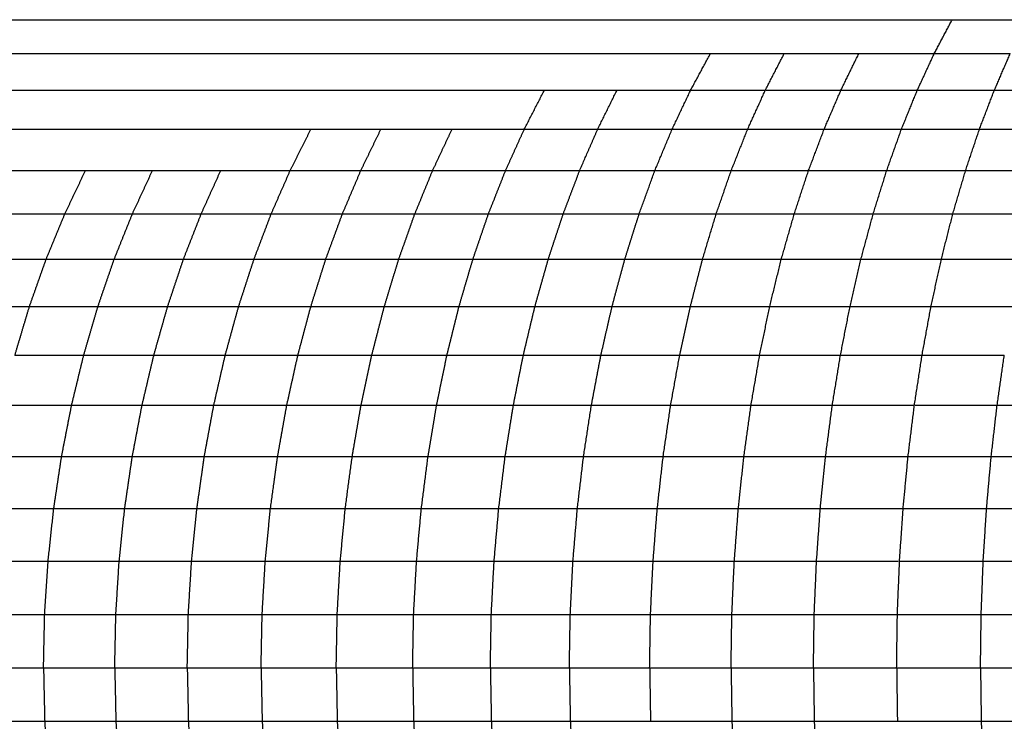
# Model space of a CAD drawing. Header units: millimetres. Extents: x 0 to 20, y 0 to 45.7.
# Tile 23 of 77: x 7.054 to 7.878, y 6.656 to 7.243. Entities that reach past the tile are written whole.
import ezdxf

# ---------------------------------------------------------------- set-up
doc = ezdxf.new("R2010")
doc.units = ezdxf.units.MM
doc.header["$MEASUREMENT"] = 0
doc.layers.add('Make2D$visible$lines', color=7, linetype='Continuous', true_color=0x000000)

msp = doc.modelspace()

# ---------------------------------------------------------------- linework, layer by layer
at = {"layer": 'Make2D$visible$lines'}
for points in [[(7.03687, 7.24332), (7.06234, 7.24332), (7.0878, 7.24332)], [(7.0878, 7.24332), (7.11378, 7.24332), (7.13976, 7.24332)], [(7.13976, 7.24332), (7.16623, 7.24332), (7.19271, 7.24332)], [(7.19271, 7.24332), (7.21966, 7.24332), (7.24662, 7.24332)], [(7.24662, 7.24332), (7.27405, 7.24332), (7.30148, 7.24332)], [(7.30148, 7.24332), (7.32937, 7.24332), (7.35725, 7.24332)], [(7.35725, 7.24332), (7.38556, 7.24332), (7.41386, 7.24332)], [(7.41393, 7.24332), (7.44271, 7.24332), (7.47149, 7.24332)], [(7.47149, 7.24332), (7.50071, 7.24332), (7.52992, 7.24332)], [(7.52992, 7.24332), (7.55951, 7.24332), (7.5891, 7.24332)], [(7.58918, 7.24332), (7.61922, 7.24332), (7.64927, 7.24332)], [(7.64928, 7.24332), (7.67968, 7.24332), (7.71008, 7.24332)], [(7.71015, 7.24332), (7.74095, 7.24332), (7.77174, 7.24332)], [(7.77196, 7.24332), (7.8028, 7.24332), (7.83364, 7.24332)], [(7.81896, 7.2149), (7.82645, 7.22911), (7.83394, 7.24332)], [(7.83394, 7.24332), (7.86529, 7.24332), (7.89664, 7.24332)], [(7.01235, 7.2149), (7.03808, 7.2149), (7.06381, 7.2149)], [(7.06381, 7.2149), (7.09007, 7.2149), (7.11632, 7.2149)], [(7.11632, 7.2149), (7.14308, 7.2149), (7.16984, 7.2149)], [(7.16984, 7.2149), (7.19709, 7.2149), (7.22434, 7.2149)], [(7.22434, 7.2149), (7.25207, 7.2149), (7.2798, 7.2149)], [(7.2798, 7.2149), (7.308, 7.2149), (7.33621, 7.2149)], [(7.33621, 7.2149), (7.36487, 7.2149), (7.39354, 7.2149)], [(7.39354, 7.2149), (7.42266, 7.2149), (7.45178, 7.2149)], [(7.45178, 7.2149), (7.48134, 7.2149), (7.51091, 7.2149)], [(7.51091, 7.2149), (7.54091, 7.2149), (7.57092, 7.2149)], [(7.57092, 7.2149), (7.60135, 7.2149), (7.63177, 7.2149)], [(7.61525, 7.1843), (7.62346, 7.19951), (7.63168, 7.21473)], [(7.63183, 7.2149), (7.66265, 7.2149), (7.69347, 7.2149)], [(7.67771, 7.1843), (7.68559, 7.1996), (7.69347, 7.2149)], [(7.69347, 7.2149), (7.72461, 7.2149), (7.75576, 7.2149)], [(7.74093, 7.1843), (7.74839, 7.19957), (7.75586, 7.21484)], [(7.7559, 7.2149), (7.78743, 7.2149), (7.81896, 7.2149)], [(7.80481, 7.18432), (7.81189, 7.19961), (7.81896, 7.2149)], [(7.81896, 7.2149), (7.85068, 7.2149), (7.88239, 7.2149)], [(7.86924, 7.1843), (7.87589, 7.1996), (7.88255, 7.2149)], [(7.04115, 7.1843), (7.06766, 7.1843), (7.09418, 7.1843)], [(7.09418, 7.1843), (7.12121, 7.1843), (7.14823, 7.1843)], [(7.14823, 7.1843), (7.17576, 7.1843), (7.20329, 7.1843)], [(7.20329, 7.1843), (7.2313, 7.1843), (7.25932, 7.1843)], [(7.25932, 7.1843), (7.28782, 7.1843), (7.31632, 7.1843)], [(7.31632, 7.1843), (7.3453, 7.1843), (7.37427, 7.1843)], [(7.37427, 7.1843), (7.40371, 7.1843), (7.43316, 7.1843)], [(7.4333, 7.1843), (7.46313, 7.1843), (7.49296, 7.1843)], [(7.47613, 7.15165), (7.48454, 7.16798), (7.49296, 7.1843)], [(7.49296, 7.1843), (7.52331, 7.1843), (7.55366, 7.1843)], [(7.53749, 7.15165), (7.54557, 7.16798), (7.55366, 7.1843)], [(7.55369, 7.1843), (7.58447, 7.1843), (7.61525, 7.1843)], [(7.59976, 7.15165), (7.6075, 7.16798), (7.61525, 7.1843)], [(7.61525, 7.1843), (7.64648, 7.1843), (7.67771, 7.1843)], [(7.66293, 7.15165), (7.67031, 7.16795), (7.67768, 7.18425)], [(7.67828, 7.1843), (7.70959, 7.1843), (7.74089, 7.1843)], [(7.72691, 7.15169), (7.73392, 7.16799), (7.74092, 7.18429)], [(7.74093, 7.1843), (7.77286, 7.1843), (7.8048, 7.1843)], [(7.79183, 7.15238), (7.79832, 7.16834), (7.8048, 7.1843)], [(7.80486, 7.1843), (7.83705, 7.1843), (7.86924, 7.1843)], [(7.85678, 7.1517), (7.86301, 7.168), (7.86924, 7.1843)], [(7.86924, 7.1843), (7.90168, 7.1843), (7.93412, 7.1843)], [(7.01991, 7.15165), (7.04667, 7.15165), (7.07342, 7.15165)], [(7.07342, 7.15165), (7.1007, 7.15165), (7.12798, 7.15165)], [(7.12798, 7.15165), (7.15577, 7.15165), (7.18355, 7.15165)], [(7.18355, 7.15165), (7.21184, 7.15165), (7.24012, 7.15165)], [(7.24012, 7.15165), (7.2689, 7.15165), (7.29768, 7.15165)], [(7.28037, 7.1171), (7.28903, 7.13437), (7.29768, 7.15165)], [(7.29768, 7.15165), (7.32695, 7.15165), (7.35621, 7.15165)], [(7.33944, 7.1171), (7.34782, 7.13437), (7.35621, 7.15165)], [(7.35621, 7.15165), (7.38595, 7.15165), (7.4157, 7.15165)], [(7.39948, 7.1171), (7.40759, 7.13437), (7.4157, 7.15165)], [(7.4157, 7.15165), (7.44591, 7.15165), (7.47613, 7.15165)], [(7.4605, 7.1171), (7.46831, 7.13437), (7.47613, 7.15165)], [(7.47613, 7.15165), (7.50681, 7.15165), (7.53749, 7.15165)], [(7.52246, 7.1171), (7.52998, 7.13437), (7.53749, 7.15165)], [(7.53749, 7.15165), (7.56862, 7.15165), (7.59976, 7.15165)], [(7.58537, 7.1171), (7.59255, 7.13435), (7.59974, 7.1516)], [(7.59981, 7.15165), (7.63137, 7.15165), (7.66293, 7.15165)], [(7.64921, 7.1171), (7.65607, 7.13437), (7.66293, 7.15165)], [(7.66293, 7.15165), (7.69473, 7.15165), (7.72654, 7.15165)], [(7.71393, 7.11729), (7.72041, 7.13447), (7.72689, 7.15165)], [(7.72689, 7.15165), (7.75921, 7.15165), (7.79153, 7.15165)], [(7.77935, 7.11747), (7.78544, 7.13456), (7.79153, 7.15164)], [(7.79154, 7.15165), (7.82411, 7.15165), (7.85668, 7.15165)], [(7.84517, 7.1171), (7.85096, 7.13437), (7.85676, 7.15165)], [(7.85676, 7.15165), (7.8896, 7.15165), (7.92244, 7.15165)], [(7.00018, 7.1171), (7.02716, 7.1171), (7.05415, 7.1171)], [(7.05415, 7.1171), (7.08166, 7.1171), (7.10917, 7.1171)], [(7.0919, 7.08077), (7.10053, 7.09893), (7.10917, 7.1171)], [(7.10917, 7.1171), (7.1372, 7.1171), (7.16522, 7.1171)], [(7.14839, 7.08077), (7.15681, 7.09893), (7.16522, 7.1171)], [(7.16522, 7.1171), (7.19376, 7.1171), (7.2223, 7.1171)], [(7.20592, 7.08077), (7.21411, 7.09893), (7.2223, 7.1171)], [(7.2223, 7.1171), (7.25133, 7.1171), (7.28037, 7.1171)], [(7.26447, 7.08077), (7.27242, 7.09893), (7.28037, 7.1171)], [(7.28037, 7.1171), (7.3099, 7.1171), (7.33944, 7.1171)], [(7.32403, 7.08077), (7.33174, 7.09893), (7.33944, 7.1171)], [(7.33944, 7.1171), (7.36946, 7.1171), (7.39948, 7.1171)], [(7.38459, 7.08077), (7.39204, 7.09893), (7.39948, 7.1171)], [(7.39948, 7.1171), (7.42999, 7.1171), (7.4605, 7.1171)], [(7.44614, 7.08077), (7.45332, 7.09893), (7.4605, 7.1171)], [(7.4605, 7.1171), (7.49148, 7.1171), (7.52246, 7.1171)], [(7.50867, 7.08077), (7.51557, 7.09893), (7.52246, 7.1171)], [(7.52246, 7.1171), (7.55392, 7.1171), (7.58537, 7.1171)], [(7.57216, 7.08077), (7.57877, 7.09893), (7.58537, 7.1171)], [(7.58537, 7.1171), (7.61729, 7.1171), (7.64921, 7.1171)], [(7.63661, 7.08077), (7.64288, 7.09884), (7.64914, 7.11691)], [(7.64931, 7.1171), (7.68152, 7.1171), (7.71373, 7.1171)], [(7.70189, 7.08077), (7.70788, 7.09893), (7.71386, 7.1171)], [(7.71386, 7.1171), (7.74654, 7.1171), (7.77922, 7.1171)], [(7.7679, 7.08077), (7.77356, 7.09893), (7.77922, 7.1171)], [(7.77942, 7.1171), (7.81229, 7.1171), (7.84517, 7.1171)], [(7.83452, 7.08077), (7.83978, 7.09873), (7.84505, 7.11669)], [(7.84527, 7.1171), (7.87843, 7.1171), (7.91159, 7.1171)], [(7.03644, 7.08077), (7.06417, 7.08077), (7.0919, 7.08077)], [(7.07625, 7.04281), (7.08407, 7.06179), (7.0919, 7.08077)], [(7.0919, 7.08077), (7.12015, 7.08077), (7.14839, 7.08077)], [(7.13315, 7.04281), (7.14077, 7.06179), (7.14839, 7.08077)], [(7.14839, 7.08077), (7.17716, 7.08077), (7.20592, 7.08077)], [(7.19109, 7.04281), (7.19851, 7.06179), (7.20592, 7.08077)], [(7.20592, 7.08077), (7.2352, 7.08077), (7.26447, 7.08077)], [(7.25007, 7.04281), (7.25727, 7.06179), (7.26447, 7.08077)], [(7.26447, 7.08077), (7.29425, 7.08077), (7.32403, 7.08077)], [(7.31008, 7.04281), (7.31706, 7.06179), (7.32403, 7.08077)], [(7.32403, 7.08077), (7.35431, 7.08077), (7.38459, 7.08077)], [(7.37111, 7.04281), (7.37785, 7.06179), (7.38459, 7.08077)], [(7.38459, 7.08077), (7.41537, 7.08077), (7.44614, 7.08077)], [(7.43314, 7.04281), (7.43964, 7.06179), (7.44614, 7.08077)], [(7.44614, 7.08077), (7.47741, 7.08077), (7.50867, 7.08077)], [(7.49617, 7.04281), (7.50242, 7.06179), (7.50867, 7.08077)], [(7.50867, 7.08077), (7.54041, 7.08077), (7.57216, 7.08077)], [(7.56019, 7.04281), (7.56618, 7.06179), (7.57216, 7.08077)], [(7.57216, 7.08077), (7.60438, 7.08077), (7.63661, 7.08077)], [(7.62519, 7.04281), (7.6309, 7.06179), (7.63661, 7.08077)], [(7.63661, 7.08077), (7.66925, 7.08077), (7.70189, 7.08077)], [(7.69128, 7.04359), (7.69658, 7.06218), (7.70189, 7.08077)], [(7.70189, 7.08077), (7.73482, 7.08077), (7.76776, 7.08077)], [(7.75765, 7.04281), (7.76277, 7.06176), (7.76789, 7.08071)], [(7.76792, 7.08077), (7.80122, 7.08077), (7.83452, 7.08077)], [(7.82488, 7.04281), (7.8297, 7.06179), (7.83452, 7.08077)], [(7.83452, 7.08077), (7.86808, 7.08077), (7.90163, 7.08077)], [(7.02041, 7.04281), (7.04833, 7.04281), (7.07625, 7.04281)], [(7.06232, 7.00335), (7.06928, 7.02308), (7.07625, 7.04281)], [(7.07625, 7.04281), (7.1047, 7.04281), (7.13315, 7.04281)], [(7.11957, 7.00335), (7.12636, 7.02308), (7.13315, 7.04281)], [(7.13315, 7.04281), (7.16212, 7.04281), (7.19109, 7.04281)], [(7.17788, 7.00335), (7.18449, 7.02308), (7.19109, 7.04281)], [(7.19109, 7.04281), (7.22058, 7.04281), (7.25007, 7.04281)], [(7.23725, 7.00335), (7.24366, 7.02308), (7.25007, 7.04281)], [(7.25007, 7.04281), (7.28008, 7.04281), (7.31008, 7.04281)], [(7.29765, 7.00335), (7.30387, 7.02308), (7.31008, 7.04281)], [(7.31008, 7.04281), (7.34059, 7.04281), (7.37111, 7.04281)], [(7.3591, 7.00335), (7.3651, 7.02308), (7.37111, 7.04281)], [(7.37111, 7.04281), (7.40212, 7.04281), (7.43314, 7.04281)], [(7.42156, 7.00335), (7.42735, 7.02308), (7.43314, 7.04281)], [(7.43314, 7.04281), (7.46466, 7.04281), (7.49617, 7.04281)], [(7.48504, 7.00335), (7.49061, 7.02308), (7.49617, 7.04281)], [(7.49617, 7.04281), (7.52818, 7.04281), (7.56019, 7.04281)], [(7.54954, 7.00335), (7.55486, 7.02308), (7.56019, 7.04281)], [(7.56019, 7.04281), (7.59269, 7.04281), (7.62519, 7.04281)], [(7.61503, 7.00335), (7.62011, 7.02308), (7.62519, 7.04281)], [(7.62519, 7.04281), (7.65809, 7.04281), (7.691, 7.04281)], [(7.6814, 7.00335), (7.68622, 7.02308), (7.69105, 7.04281)], [(7.69105, 7.04281), (7.72422, 7.04281), (7.75739, 7.04281)], [(7.74853, 7.00335), (7.75309, 7.02307), (7.75765, 7.04278)], [(7.75765, 7.04281), (7.79127, 7.04281), (7.82488, 7.04281)], [(7.81644, 7.00402), (7.82066, 7.02341), (7.82488, 7.04281)], [(7.82488, 7.04281), (7.85853, 7.04281), (7.89218, 7.04281)], [(7.00613, 7.00335), (7.03422, 7.00335), (7.06232, 7.00335)], [(7.05013, 6.96258), (7.05622, 6.98297), (7.06232, 7.00335)], [(7.06232, 7.00335), (7.09094, 7.00335), (7.11957, 7.00335)], [(7.1077, 6.96258), (7.11364, 6.98297), (7.11957, 7.00335)], [(7.11957, 7.00335), (7.14873, 7.00335), (7.17788, 7.00335)], [(7.16634, 6.96258), (7.17211, 6.98297), (7.17788, 7.00335)], [(7.17788, 7.00335), (7.20757, 7.00335), (7.23725, 7.00335)], [(7.22604, 6.96258), (7.23164, 6.98297), (7.23725, 7.00335)], [(7.23725, 7.00335), (7.26745, 7.00335), (7.29765, 7.00335)], [(7.28679, 6.96258), (7.29222, 6.98297), (7.29765, 7.00335)], [(7.29765, 7.00335), (7.32837, 7.00335), (7.3591, 7.00335)], [(7.34859, 6.96258), (7.35384, 6.98297), (7.3591, 7.00335)], [(7.3591, 7.00335), (7.39033, 7.00335), (7.42156, 7.00335)], [(7.41144, 6.96258), (7.4165, 6.98297), (7.42156, 7.00335)], [(7.42156, 7.00335), (7.4533, 7.00335), (7.48504, 7.00335)], [(7.47531, 6.96258), (7.48018, 6.98297), (7.48504, 7.00335)], [(7.48504, 7.00335), (7.51729, 7.00335), (7.54954, 7.00335)], [(7.54022, 6.96258), (7.54488, 6.98297), (7.54954, 7.00335)], [(7.54954, 7.00335), (7.58228, 7.00335), (7.61503, 7.00335)], [(7.60614, 6.96258), (7.61058, 6.98297), (7.61503, 7.00335)], [(7.61503, 7.00335), (7.64821, 7.00335), (7.6814, 7.00335)], [(7.67296, 6.96258), (7.67718, 6.98296), (7.6814, 7.00335)], [(7.6814, 7.00335), (7.71496, 7.00335), (7.74853, 7.00335)], [(7.74055, 6.96258), (7.74454, 6.98296), (7.74853, 7.00335)], [(7.74853, 7.00335), (7.78241, 7.00335), (7.81628, 7.00335)], [(7.8088, 6.96267), (7.81255, 6.98301), (7.81629, 7.00335)], [(7.81629, 7.00335), (7.85043, 7.00335), (7.88458, 7.00335)], [(7.05013, 6.96258), (7.07892, 6.96258), (7.1077, 6.96258)], [(7.09757, 6.92069), (7.10263, 6.94164), (7.1077, 6.96258)], [(7.1077, 6.96258), (7.13702, 6.96258), (7.16634, 6.96258)], [(7.15648, 6.92069), (7.16141, 6.94164), (7.16634, 6.96258)], [(7.16634, 6.96258), (7.19619, 6.96258), (7.22604, 6.96258)], [(7.21646, 6.92069), (7.22125, 6.94164), (7.22604, 6.96258)], [(7.22604, 6.96258), (7.25641, 6.96258), (7.28679, 6.96258)], [(7.27752, 6.92069), (7.28215, 6.94164), (7.28679, 6.96258)], [(7.28679, 6.96258), (7.31769, 6.96258), (7.34859, 6.96258)], [(7.33963, 6.92069), (7.34411, 6.94164), (7.34859, 6.96258)], [(7.34859, 6.96258), (7.38002, 6.96258), (7.41144, 6.96258)], [(7.40279, 6.92069), (7.40712, 6.94164), (7.41144, 6.96258)], [(7.41144, 6.96258), (7.44338, 6.96258), (7.47531, 6.96258)], [(7.46701, 6.92069), (7.47116, 6.94164), (7.47531, 6.96258)], [(7.47531, 6.96258), (7.50777, 6.96258), (7.54022, 6.96258)], [(7.53226, 6.92069), (7.53624, 6.94164), (7.54022, 6.96258)], [(7.54022, 6.96258), (7.57303, 6.96258), (7.60585, 6.96258)], [(7.59855, 6.92069), (7.60233, 6.94156), (7.60611, 6.96243)], [(7.60614, 6.96258), (7.63955, 6.96258), (7.67296, 6.96258)], [(7.66575, 6.92069), (7.66935, 6.94163), (7.67296, 6.96258)], [(7.67296, 6.96258), (7.70675, 6.96258), (7.74055, 6.96258)], [(7.73378, 6.92095), (7.73716, 6.94176), (7.74055, 6.96258)], [(7.74055, 6.96258), (7.77453, 6.96258), (7.80851, 6.96258)], [(7.80238, 6.92069), (7.80558, 6.94163), (7.80879, 6.96258)], [(7.80879, 6.96258), (7.84313, 6.96258), (7.87748, 6.96258)], [(7.87155, 6.92069), (7.87455, 6.94163), (7.87755, 6.96258)], [(7.03973, 6.92069), (7.06865, 6.92069), (7.09757, 6.92069)], [(7.0892, 6.87786), (7.09338, 6.89928), (7.09757, 6.92069)], [(7.09757, 6.92069), (7.12702, 6.92069), (7.15648, 6.92069)], [(7.14834, 6.87786), (7.15241, 6.89928), (7.15648, 6.92069)], [(7.15648, 6.92069), (7.18647, 6.92069), (7.21646, 6.92069)], [(7.20856, 6.87786), (7.21251, 6.89928), (7.21646, 6.92069)], [(7.21646, 6.92069), (7.24699, 6.92069), (7.27752, 6.92069)], [(7.26986, 6.87786), (7.27369, 6.89928), (7.27752, 6.92069)], [(7.27752, 6.92069), (7.30857, 6.92069), (7.33963, 6.92069)], [(7.33223, 6.87786), (7.33593, 6.89928), (7.33963, 6.92069)], [(7.33963, 6.92069), (7.37121, 6.92069), (7.40279, 6.92069)], [(7.39566, 6.87786), (7.39923, 6.89928), (7.40279, 6.92069)], [(7.40279, 6.92069), (7.4349, 6.92069), (7.46701, 6.92069)], [(7.46015, 6.87786), (7.46358, 6.89928), (7.46701, 6.92069)], [(7.46701, 6.92069), (7.49963, 6.92069), (7.53226, 6.92069)], [(7.5257, 6.87786), (7.52898, 6.89928), (7.53226, 6.92069)], [(7.53226, 6.92069), (7.56541, 6.92069), (7.59855, 6.92069)], [(7.59229, 6.87786), (7.59542, 6.89928), (7.59855, 6.92069)], [(7.59855, 6.92069), (7.63215, 6.92069), (7.66575, 6.92069)], [(7.6598, 6.87786), (7.66278, 6.89928), (7.66575, 6.92069)], [(7.66575, 6.92069), (7.69972, 6.92069), (7.73369, 6.92069)], [(7.72811, 6.87786), (7.73092, 6.89928), (7.73374, 6.92069)], [(7.73374, 6.92069), (7.76806, 6.92069), (7.80238, 6.92069)], [(7.79709, 6.87786), (7.79969, 6.89896), (7.8023, 6.92006)], [(7.80304, 6.92069), (7.8373, 6.92069), (7.87155, 6.92069)], [(7.86662, 6.87797), (7.86909, 6.89933), (7.87155, 6.92069)], [(7.87155, 6.92069), (7.90635, 6.92069), (7.94114, 6.92069)], [(7.03115, 6.87786), (7.06017, 6.87786), (7.0892, 6.87786)], [(7.08264, 6.83429), (7.08592, 6.85607), (7.0892, 6.87786)], [(7.0892, 6.87786), (7.11877, 6.87786), (7.14834, 6.87786)], [(7.14196, 6.83429), (7.14515, 6.85607), (7.14834, 6.87786)], [(7.14834, 6.87786), (7.17845, 6.87786), (7.20856, 6.87786)], [(7.20236, 6.83429), (7.20546, 6.85607), (7.20856, 6.87786)], [(7.20856, 6.87786), (7.23921, 6.87786), (7.26986, 6.87786)], [(7.26385, 6.83429), (7.26686, 6.85607), (7.26986, 6.87786)], [(7.26986, 6.87786), (7.30104, 6.87786), (7.33223, 6.87786)], [(7.32642, 6.83429), (7.32932, 6.85607), (7.33223, 6.87786)], [(7.33223, 6.87786), (7.36394, 6.87786), (7.39566, 6.87786)], [(7.39006, 6.83429), (7.39286, 6.85607), (7.39566, 6.87786)], [(7.39566, 6.87786), (7.42791, 6.87786), (7.46015, 6.87786)], [(7.45477, 6.83429), (7.45746, 6.85607), (7.46015, 6.87786)], [(7.46015, 6.87786), (7.49292, 6.87786), (7.5257, 6.87786)], [(7.52054, 6.83429), (7.52312, 6.85607), (7.5257, 6.87786)], [(7.5257, 6.87786), (7.55899, 6.87786), (7.59229, 6.87786)], [(7.58737, 6.83429), (7.58983, 6.85607), (7.59229, 6.87786)], [(7.59229, 6.87786), (7.62605, 6.87786), (7.6598, 6.87786)], [(7.65514, 6.83429), (7.65747, 6.85606), (7.6598, 6.87784)], [(7.65984, 6.87786), (7.69398, 6.87786), (7.72811, 6.87786)], [(7.7237, 6.83429), (7.72591, 6.85607), (7.72811, 6.87786)], [(7.72811, 6.87786), (7.76218, 6.87786), (7.79625, 6.87786)], [(7.79296, 6.83451), (7.79502, 6.85615), (7.79708, 6.8778)], [(7.79709, 6.87786), (7.83185, 6.87786), (7.8666, 6.87786)], [(7.86272, 6.83429), (7.86466, 6.85607), (7.8666, 6.87786)], [(7.86672, 6.87786), (7.90163, 6.87786), (7.93653, 6.87786)], [(7.02441, 6.83429), (7.05352, 6.83429), (7.08264, 6.83429)], [(7.07791, 6.79015), (7.08027, 6.81222), (7.08264, 6.83429)], [(7.08264, 6.83429), (7.1123, 6.83429), (7.14196, 6.83429)], [(7.13735, 6.79015), (7.13965, 6.81222), (7.14196, 6.83429)], [(7.14196, 6.83429), (7.17216, 6.83429), (7.20236, 6.83429)], [(7.19789, 6.79015), (7.20013, 6.81222), (7.20236, 6.83429)], [(7.20236, 6.83429), (7.23311, 6.83429), (7.26385, 6.83429)], [(7.25952, 6.79015), (7.26169, 6.81222), (7.26385, 6.83429)], [(7.26385, 6.83429), (7.29514, 6.83429), (7.32642, 6.83429)], [(7.32224, 6.79015), (7.32433, 6.81222), (7.32642, 6.83429)], [(7.32642, 6.83429), (7.35824, 6.83429), (7.39006, 6.83429)], [(7.38603, 6.79015), (7.38804, 6.81222), (7.39006, 6.83429)], [(7.39006, 6.83429), (7.42242, 6.83429), (7.45477, 6.83429)], [(7.45089, 6.79015), (7.45283, 6.81222), (7.45477, 6.83429)], [(7.45477, 6.83429), (7.48766, 6.83429), (7.52054, 6.83429)], [(7.51683, 6.79015), (7.51869, 6.81222), (7.52054, 6.83429)], [(7.52054, 6.83429), (7.55396, 6.83429), (7.58737, 6.83429)], [(7.58383, 6.79015), (7.5856, 6.81222), (7.58737, 6.83429)], [(7.58737, 6.83429), (7.62126, 6.83429), (7.65514, 6.83429)], [(7.65178, 6.79019), (7.65346, 6.81223), (7.65513, 6.83427)], [(7.65517, 6.83429), (7.68943, 6.83429), (7.7237, 6.83429)], [(7.72052, 6.79015), (7.72211, 6.81222), (7.7237, 6.83429)], [(7.7237, 6.83429), (7.75829, 6.83429), (7.79289, 6.83429)], [(7.78994, 6.79015), (7.79144, 6.81222), (7.79294, 6.83429)], [(7.79294, 6.83429), (7.82783, 6.83429), (7.86272, 6.83429)], [(7.85992, 6.79015), (7.86132, 6.81222), (7.86272, 6.83429)], [(7.86272, 6.83429), (7.89782, 6.83429), (7.93292, 6.83429)], [(7.01956, 6.79015), (7.04873, 6.79015), (7.07791, 6.79015)], [(7.07504, 6.74564), (7.07647, 6.76789), (7.07791, 6.79015)], [(7.07791, 6.79015), (7.10763, 6.79015), (7.13735, 6.79015)], [(7.13457, 6.74564), (7.13596, 6.76789), (7.13735, 6.79015)], [(7.13735, 6.79015), (7.16762, 6.79015), (7.19789, 6.79015)], [(7.19519, 6.74564), (7.19654, 6.76789), (7.19789, 6.79015)], [(7.19789, 6.79015), (7.22871, 6.79015), (7.25952, 6.79015)], [(7.2569, 6.74564), (7.25821, 6.76789), (7.25952, 6.79015)], [(7.25952, 6.79015), (7.29088, 6.79015), (7.32224, 6.79015)], [(7.3197, 6.74564), (7.32097, 6.76789), (7.32224, 6.79015)], [(7.32224, 6.79015), (7.35413, 6.79015), (7.38603, 6.79015)], [(7.38358, 6.74564), (7.38481, 6.76789), (7.38603, 6.79015)], [(7.38603, 6.79015), (7.41846, 6.79015), (7.45089, 6.79015)], [(7.44855, 6.74564), (7.44972, 6.76789), (7.45089, 6.79015)], [(7.45089, 6.79015), (7.48386, 6.79015), (7.51683, 6.79015)], [(7.51458, 6.74564), (7.51571, 6.76789), (7.51683, 6.79015)], [(7.51683, 6.79015), (7.55033, 6.79015), (7.58383, 6.79015)], [(7.58169, 6.74564), (7.58276, 6.76789), (7.58383, 6.79015)], [(7.58383, 6.79015), (7.6178, 6.79015), (7.65177, 6.79015)], [(7.64974, 6.74564), (7.65075, 6.76789), (7.65177, 6.79015)], [(7.65189, 6.79015), (7.6862, 6.79015), (7.72052, 6.79015)], [(7.71859, 6.74564), (7.71956, 6.76789), (7.72052, 6.79015)], [(7.72052, 6.79015), (7.75464, 6.79015), (7.78876, 6.79015)], [(7.78813, 6.74564), (7.78904, 6.76781), (7.78994, 6.78998)], [(7.78994, 6.79015), (7.8249, 6.79015), (7.85986, 6.79015)], [(7.85823, 6.74566), (7.85907, 6.76782), (7.85991, 6.78998)], [(7.85992, 6.79015), (7.89512, 6.79015), (7.93032, 6.79015)], [(7.01662, 6.74564), (7.04583, 6.74564), (7.07504, 6.74564)], [(7.07408, 6.70094), (7.07456, 6.72329), (7.07504, 6.74564)], [(7.07504, 6.74564), (7.10481, 6.74564), (7.13457, 6.74564)], [(7.13363, 6.70094), (7.1341, 6.72329), (7.13457, 6.74564)], [(7.13457, 6.74564), (7.16488, 6.74564), (7.19519, 6.74564)], [(7.19428, 6.70094), (7.19473, 6.72329), (7.19519, 6.74564)], [(7.19519, 6.74564), (7.22605, 6.74564), (7.2569, 6.74564)], [(7.25602, 6.70094), (7.25646, 6.72329), (7.2569, 6.74564)], [(7.2569, 6.74564), (7.2883, 6.74564), (7.3197, 6.74564)], [(7.31885, 6.70094), (7.31928, 6.72329), (7.3197, 6.74564)], [(7.3197, 6.74564), (7.35164, 6.74564), (7.38358, 6.74564)], [(7.38276, 6.70094), (7.38317, 6.72329), (7.38358, 6.74564)], [(7.38358, 6.74564), (7.41607, 6.74564), (7.44855, 6.74564)], [(7.44776, 6.70094), (7.44815, 6.72329), (7.44855, 6.74564)], [(7.44855, 6.74564), (7.48156, 6.74564), (7.51458, 6.74564)], [(7.51382, 6.70094), (7.5142, 6.72329), (7.51458, 6.74564)], [(7.51458, 6.74564), (7.54814, 6.74564), (7.58169, 6.74564)], [(7.58097, 6.70094), (7.58133, 6.72329), (7.58169, 6.74564)], [(7.58169, 6.74564), (7.61571, 6.74564), (7.64974, 6.74564)], [(7.64905, 6.70094), (7.64939, 6.72329), (7.64974, 6.74564)], [(7.64974, 6.74564), (7.68417, 6.74564), (7.71859, 6.74564)], [(7.71795, 6.70094), (7.71827, 6.72329), (7.71859, 6.74564)], [(7.71859, 6.74564), (7.75336, 6.74564), (7.78813, 6.74564)], [(7.78752, 6.70094), (7.78783, 6.72329), (7.78813, 6.74564)], [(7.78813, 6.74564), (7.82311, 6.74564), (7.85808, 6.74564)], [(7.85765, 6.70094), (7.85794, 6.72329), (7.85823, 6.74564)], [(7.85823, 6.74564), (7.89348, 6.74564), (7.92874, 6.74564)], [(7.01563, 6.70094), (7.04485, 6.70094), (7.07408, 6.70094)], [(7.07408, 6.70094), (7.07456, 6.67859), (7.07504, 6.65624)], [(7.07408, 6.70094), (7.10385, 6.70094), (7.13363, 6.70094)], [(7.13363, 6.70094), (7.1341, 6.67859), (7.13457, 6.65624)], [(7.13363, 6.70094), (7.16395, 6.70094), (7.19428, 6.70094)], [(7.19428, 6.70094), (7.19473, 6.67859), (7.19519, 6.65624)], [(7.19428, 6.70094), (7.22515, 6.70094), (7.25602, 6.70094)], [(7.25602, 6.70094), (7.25646, 6.67859), (7.2569, 6.65624)], [(7.25602, 6.70094), (7.28743, 6.70094), (7.31885, 6.70094)], [(7.31885, 6.70094), (7.31928, 6.67859), (7.3197, 6.65624)], [(7.31885, 6.70094), (7.3508, 6.70094), (7.38276, 6.70094)], [(7.38276, 6.70094), (7.38317, 6.67859), (7.38358, 6.65624)], [(7.38276, 6.70094), (7.41526, 6.70094), (7.44776, 6.70094)], [(7.44776, 6.70094), (7.44815, 6.67859), (7.44855, 6.65624)], [(7.44776, 6.70094), (7.48079, 6.70094), (7.51382, 6.70094)], [(7.51382, 6.70094), (7.5142, 6.67859), (7.51458, 6.65624)], [(7.51382, 6.70094), (7.5474, 6.70094), (7.58097, 6.70094)], [(7.58097, 6.70094), (7.58133, 6.67859), (7.58169, 6.65624)], [(7.58097, 6.70094), (7.6148, 6.70094), (7.64864, 6.70094)], [(7.64905, 6.70094), (7.6835, 6.70094), (7.71795, 6.70094)], [(7.64905, 6.70088), (7.64939, 6.67856), (7.64974, 6.65624)], [(7.71795, 6.70094), (7.71827, 6.67859), (7.71859, 6.65624)], [(7.71795, 6.70094), (7.75273, 6.70094), (7.78752, 6.70094)], [(7.78752, 6.70094), (7.78783, 6.67859), (7.78813, 6.65624)], [(7.78752, 6.70094), (7.82243, 6.70094), (7.85734, 6.70094)], [(7.85765, 6.70094), (7.89293, 6.70094), (7.92821, 6.70094)], [(7.85765, 6.70083), (7.85794, 6.67862), (7.85822, 6.6564)], [(7.01662, 6.65624), (7.04583, 6.65624), (7.07504, 6.65624)], [(7.07504, 6.65624), (7.10481, 6.65624), (7.13457, 6.65624)], [(7.07504, 6.65624), (7.07647, 6.63399), (7.07791, 6.61173)], [(7.13457, 6.65624), (7.16488, 6.65624), (7.19519, 6.65624)], [(7.13457, 6.65624), (7.13596, 6.63399), (7.13735, 6.61173)], [(7.19519, 6.65624), (7.19654, 6.63399), (7.19789, 6.61173)], [(7.19519, 6.65624), (7.22605, 6.65624), (7.2569, 6.65624)], [(7.2569, 6.65624), (7.25821, 6.63399), (7.25952, 6.61173)], [(7.2569, 6.65624), (7.2883, 6.65624), (7.3197, 6.65624)], [(7.3197, 6.65624), (7.35164, 6.65624), (7.38358, 6.65624)], [(7.3197, 6.65624), (7.32097, 6.63399), (7.32224, 6.61173)], [(7.38358, 6.65624), (7.38481, 6.63399), (7.38603, 6.61173)], [(7.38358, 6.65624), (7.41607, 6.65624), (7.44855, 6.65624)], [(7.44855, 6.65624), (7.44972, 6.63399), (7.45089, 6.61173)], [(7.44855, 6.65624), (7.48156, 6.65624), (7.51458, 6.65624)], [(7.51458, 6.65624), (7.51571, 6.63399), (7.51683, 6.61173)], [(7.51458, 6.65624), (7.54813, 6.65624), (7.58168, 6.65624)], [(7.58169, 6.65624), (7.61571, 6.65624), (7.64974, 6.65624)], [(7.64974, 6.65624), (7.68417, 6.65624), (7.71859, 6.65624)], [(7.64974, 6.65624), (7.65075, 6.63399), (7.65177, 6.61173)], [(7.71859, 6.65624), (7.71956, 6.63399), (7.72052, 6.61173)], [(7.71859, 6.65624), (7.75324, 6.65624), (7.78789, 6.65624)], [(7.78813, 6.65624), (7.82302, 6.65624), (7.85791, 6.65624)], [(7.85823, 6.65624), (7.89348, 6.65624), (7.92874, 6.65624)], [(7.85823, 6.65624), (7.85907, 6.63399), (7.85992, 6.61173)]]:
    msp.add_open_spline(points, degree=2, dxfattribs=at)

doc.saveas('drawing.dxf')
